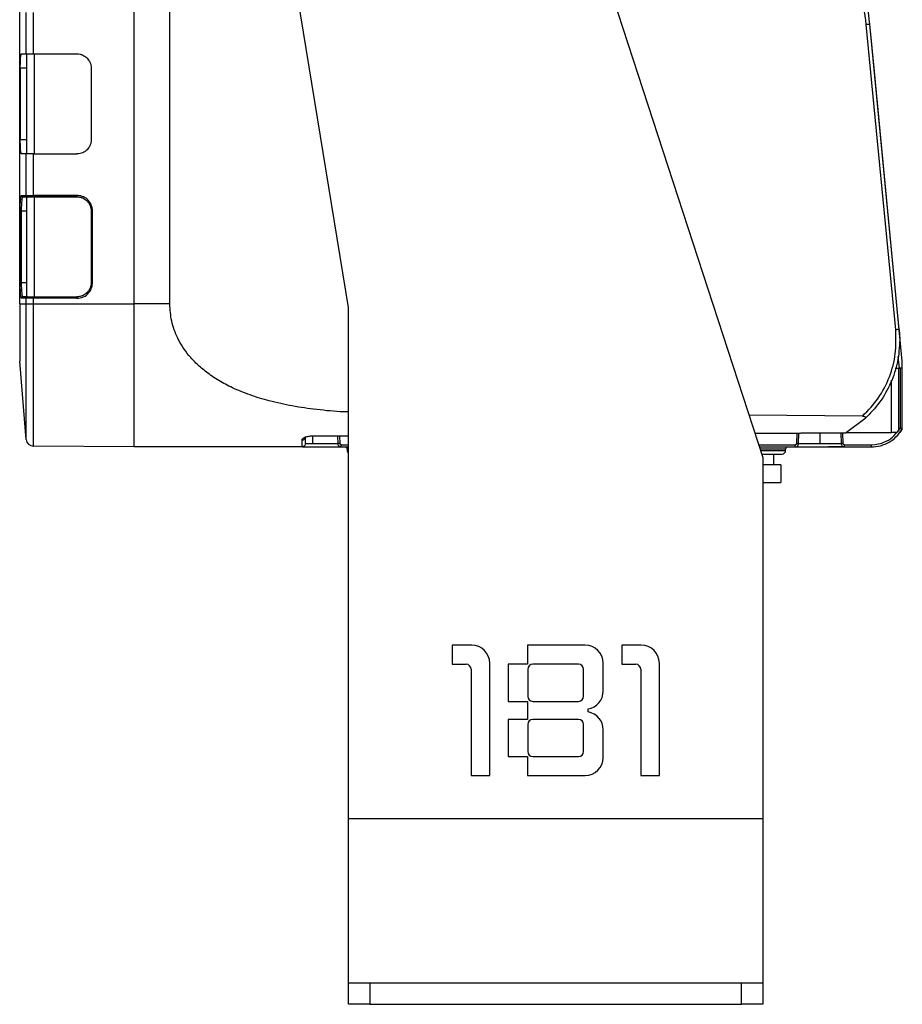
# Model space of a CAD drawing. Header units: millimetres. Extents: x -400 to 1650, y 544 to 1669.
# Tile 17 of 33: x 763 to 887, y 913 to 1051. Entities that reach past the tile are written whole.
import ezdxf

# ---------------------------------------------------------------- set-up
doc = ezdxf.new("R2010")
doc.units = ezdxf.units.MM

# ---------------------------------------------------------------- blocks, each defined once
blk = doc.blocks.new('Drawing View12')
at = {"color": 7, "linetype": 'Continuous', "lineweight": 25}
for p, q in [((-40.98, 18.5), (-40.98, 174.5)), ((-24.98, 18.5), (-24.98, 174.5)), ((34.96, 82.97), (63.02, -3)), ((5.02, 18), (-4.04, 73.49)), ((-19.98, 18.5), (-19.98, 64.98)), ((-40.07, 53.5), (-40.07, 59.3)), ((-39.08, 59.3), (-39.08, 53.5)), ((81.6, 14.89), (77.47, 57.63)), ((82.09, 14.94), (77.97, 57.68)), ((78.61, 51.04), (77.97, 57.68)), ((-40.73, 53.5), (-40.07, 53.5)), ((-40.07, 53.5), (-39.08, 53.5)), ((-39.98, 39.5), (-39.98, 53.5)), ((-39.08, 53.5), (-32.98, 53.5)), ((-38.98, 53.5), (-38.98, 39.5)), ((-40.9, 51.5), (-40.9, 41.5)), ((-39.98, 51.5), (-40.9, 51.5)), ((-30.98, 51.5), (-30.98, 41.5)), ((82.52, 10.5), (78.61, 51.03)), ((-40.9, 41.5), (-39.98, 41.5)), ((-40.07, 39.5), (-40.73, 39.5)), ((-40.07, 33.7), (-40.07, 39.5)), ((-39.08, 39.5), (-40.07, 39.5)), ((-39.08, 39.5), (-39.08, 33.7)), ((-39.08, 39.5), (-32.98, 39.5)), ((-40.73, 33.7), (-40.07, 33.7)), ((-40.57, 33.42), (-40.53, 33.5)), ((-40.53, 33.5), (-39.98, 33.5)), ((-40.07, 33.7), (-39.08, 33.7)), ((-39.98, 19.48), (-39.98, 33.51)), ((-32.98, 33.7), (-39.08, 33.7)), ((-32.98, 33.5), (-39.08, 33.5)), ((-38.98, 33.5), (-38.98, 19.5)), ((-38.98, 33.5), (-32.98, 33.5)), ((-40.91, 31.5), (-40.9, 32.34)), ((-40.91, 21.5), (-40.91, 31.5)), ((-40.71, 31.5), (-40.91, 31.5)), ((-39.98, 31.5), (-40.71, 31.5)), ((-40.71, 21.5), (-40.71, 31.5)), ((-30.78, 31.5), (-30.98, 31.5)), ((-30.98, 31.5), (-30.98, 21.5)), ((-30.78, 21.5), (-30.78, 31.5)), ((-40.9, 20.75), (-40.91, 21.5)), ((-40.91, 21.5), (-40.71, 21.5)), ((-40.71, 21.5), (-39.98, 21.5)), ((-30.98, 21.5), (-30.78, 21.5)), ((-40.07, 19.3), (-40.73, 19.3)), ((-40.53, 19.5), (-40.57, 19.57)), ((-39.98, 19.5), (-40.53, 19.5)), ((-39.08, 19.3), (-40.07, 19.3)), ((-40.07, 18.5), (-40.07, 19.3)), ((-39.08, 19.5), (-32.98, 19.5)), ((-39.08, 19.3), (-39.08, 18.5)), ((-32.98, 19.3), (-39.08, 19.3)), ((-38.98, 19.5), (-32.98, 19.5)), ((-40.98, 18.5), (-40.07, 18.5)), ((-40.98, 18.5), (-40.98, 10.5)), ((-40.07, 18.5), (-39.08, 18.5)), ((-40.07, -0.46), (-40.07, 18.5)), ((-39.08, 18.5), (-24.98, 18.5)), ((-39.08, 18.5), (-39.08, -1.38)), ((-19.98, 18.5), (-24.98, 18.5)), ((5.02, -53.5), (5.02, 18)), ((82.09, 14.94), (82.16, 13.5)), ((82.09, 14.94), (82.16, 13.51)), ((82.12, 9.5), (81.96, 11.17)), ((-40.07, -0.46), (-40.98, 10.5)), ((82.02, 1), (82.02, 9.5)), ((82.02, 9.5), (82.22, 9.5)), ((82.22, 9.5), (82.22, 1.11)), ((82.52, 9.5), (82.22, 9.5)), ((82.52, 1.03), (82.52, 9.5)), ((81.02, 0.5), (81.02, 7.86)), ((76.96, 2.81), (61.09, 2.92)), ((77.28, 2.42), (74.69, 0.53)), ((0, 0.04), (5.02, 0.08)), ((0, 0), (5.02, 0.03)), ((0.02, -1.01), (0.02, 0)), ((3.5, 0.02), (3.52, -1.01)), ((3.78, 0.02), (3.8, -1.01)), ((61.89, 0.44), (74.69, 0.53)), ((61.91, 0.39), (74.6, 0.47)), ((67.77, -1.01), (67.81, 0.43)), ((68.01, -1.01), (68.04, 0.43)), ((71.02, -1.01), (71.02, 0.45)), ((73.93, 0.47), (73.96, -1.01)), ((74.17, 0.47), (74.2, -1.01)), ((74.65, 0.5), (81.02, 0.5)), ((81.87, 0.64), (82.22, 1.11)), ((82.52, 1.03), (82.17, 0.5)), ((-0.97, -1.01), (0.02, -1.01)), ((0.02, -1.01), (1.06, -1.01)), ((1.06, -1.01), (3.52, -1.01)), ((4.01, -1.2), (5.02, -1.2)), ((62.43, -1.2), (67.52, -1.2)), ((68.01, -1.01), (71.02, -1.01)), ((71.02, -1.01), (72.06, -1.01)), ((72.06, -1.01), (73.96, -1.01)), ((74.45, -1.2), (78.17, -1.2)), ((78.17, -1.2), (78.7, -1.18)), ((78.7, -1.18), (79.63, -0.97)), ((-24.98, -1.5), (-39.08, -1.38)), ((-1.48, -1.5), (-24.98, -1.5)), ((-2.83, -1.51), (-2.83, -1.5)), ((-1.41, -1.5), (4.01, -1.5)), ((4.01, -1.5), (5.02, -1.5)), ((4.01, -1.5), (5.02, -1.5)), ((4.85, -1.81), (4.85, -1.99)), ((5.02, -1.81), (4.85, -1.81)), ((4.85, -1.99), (5.02, -1.99)), ((62.53, -1.5), (67.52, -1.5)), ((62.53, -1.5), (64.5, -1.5)), ((66.18, -1.81), (62.63, -1.81)), ((62.69, -1.99), (66.19, -1.99)), ((62.85, -2.5), (65.69, -2.5)), ((64.52, -4), (64.52, -2.5)), ((65.78, -1.5), (67.52, -1.5)), ((66.19, -1.99), (66.18, -1.81)), ((66.71, -1.5), (67.52, -1.5)), ((67.52, -1.5), (72.2, -1.5)), ((72.2, -1.5), (78.17, -1.5)), ((72.2, -1.5), (78.17, -1.5)), ((72.2, -1.5), (78.17, -1.5)), ((74.45, -1.5), (75.56, -1.5)), ((75.56, -1.5), (78.17, -1.5)), ((63.02, -3), (63.02, -53.5)), ((65.52, -4), (63.02, -4)), ((65.52, -4), (65.52, -6.5)), ((63.02, -6.5), (65.52, -6.5)), ((19.52, -29.24), (19.52, -31.91)), ((22.26, -29.24), (19.52, -29.24)), ((30.05, -29.24), (30.05, -31.91)), ((38.13, -29.24), (30.05, -29.24)), ((43.25, -29.24), (43.25, -31.91)), ((45.99, -29.24), (43.25, -29.24)), ((19.52, -31.91), (21.48, -31.91)), ((22.19, -32.62), (22.19, -47.5)), ((24.78, -47.5), (24.78, -31.77)), ((30.05, -31.91), (27.38, -31.91)), ((27.38, -31.91), (27.38, -37.11)), ((30.12, -32.62), (30.12, -36.41)), ((37.21, -31.91), (30.82, -31.91)), ((37.92, -36.41), (37.92, -32.62)), ((40.65, -35.67), (40.65, -31.77)), ((43.25, -31.91), (45.22, -31.91)), ((45.92, -32.62), (45.92, -47.5)), ((48.52, -47.5), (48.52, -31.77)), ((27.38, -37.11), (30.05, -37.11)), ((30.05, -37.11), (30.05, -39.64)), ((30.82, -37.11), (37.21, -37.11)), ((38.55, -38.58), (38.55, -38.16)), ((30.05, -39.64), (27.38, -39.64)), ((27.38, -39.64), (27.38, -44.83)), ((37.21, -39.64), (30.82, -39.64)), ((30.12, -40.34), (30.12, -44.13)), ((37.92, -44.13), (37.92, -40.34)), ((40.65, -44.97), (40.65, -41.08)), ((27.38, -44.83), (30.05, -44.83)), ((30.05, -44.83), (30.05, -47.5)), ((30.82, -44.83), (37.21, -44.83)), ((22.19, -47.5), (24.78, -47.5)), ((30.05, -47.5), (38.13, -47.5)), ((45.92, -47.5), (48.52, -47.5)), ((5.02, -53.5), (63.02, -53.5)), ((5.02, -76.5), (5.02, -53.5)), ((63.02, -53.5), (63.02, -76.5)), ((5.02, -79.5), (5.02, -76.5)), ((5.02, -76.5), (63.02, -76.5)), ((8.02, -76.5), (8.02, -79.5)), ((60.02, -79.5), (60.02, -76.5)), ((63.02, -76.5), (63.02, -79.5)), ((8.02, -79.5), (5.02, -79.5)), ((8.02, -79.5), (60.02, -79.5)), ((63.02, -79.5), (60.02, -79.5))]:
    blk.add_line(p, q, dxfattribs=at)
for centre, radius, start, end in [((-40.53, 33.7), 0.2, 179.901, 269.9007), ((-33.35, 33.65), 5.73, 179.5002, 181.4998), ((-27.25, 33.65), 5.73, 179.5002, 181.4998), ((-40.53, 19.3), 0.2, 90.0993, 180.099), ((-33.35, 19.35), 5.73, 178.5002, 180.4998), ((-27.25, 19.35), 5.73, 178.5002, 180.4998), ((-39.07, -0.38), 1, 184.7636, 269.5), ((-1.36, -1.28), 5.38, 357.6009, 0.7993), ((62.15, -1.28), 5.38, 357.6008, 0.7993), ((69.37, -1.28), 5.08, 357.4885, 0.8731), ((4.55, -1.8), 0.3, 358.5, 90), ((5.35, -2), 0.5, 178.5, 228.7058), ((65.69, -2), 0.5, 270, 1.5), ((66.48, -1.8), 0.3, 90, 181.5), ((22.26, -31.77), 2.53, 0, 90), ((38.13, -31.77), 2.53, 0, 90), ((45.99, -31.77), 2.53, 0, 90), ((21.48, -32.62), 0.702, 0, 90), ((30.82, -32.62), 0.702, 90, 180), ((37.21, -32.62), 0.702, 0, 90), ((45.22, -32.62), 0.702, 0, 90), ((38.13, -35.67), 2.53, 279.5941, 0), ((30.82, -36.41), 0.702, 180, 270), ((37.21, -36.41), 0.702, 270, 0), ((30.82, -40.34), 0.702, 90, 180), ((37.21, -40.34), 0.702, 0, 90), ((38.13, -41.08), 2.53, 0, 80.4059), ((30.82, -44.13), 0.702, 180, 270), ((37.21, -44.13), 0.702, 270, 0), ((38.13, -44.97), 2.53, 270, 0)]:
    blk.add_arc(centre, radius, start, end, dxfattribs=at)
for points in [[(77.47, 57.63), (77.08, 60.87), (76.29, 67.35), (74.56, 73.65), (73.7, 76.8)], [(77.47, 57.63), (77.54, 57.64), (77.67, 57.65), (77.83, 57.67), (77.94, 57.68), (77.96, 57.68), (77.97, 57.68)], [(-24.98, -1.5), (-24.98, -1.43), (-24.98, -1.28), (-24.98, -0.09), (-24.98, 1.76), (-24.98, 4.27), (-24.98, 7.32), (-24.98, 10.8), (-24.98, 14.57), (-24.98, 17.19), (-24.98, 18.5)], [(76.96, 2.81), (77.73, 3.62), (79.28, 5.24), (80.81, 8.26), (81.7, 11.53), (81.63, 13.77), (81.6, 14.89)], [(82.09, 14.94), (82.08, 14.94), (82.07, 14.94), (81.95, 14.93), (81.79, 14.91), (81.66, 14.9), (81.6, 14.89)], [(81.52, 0.5), (81.44, 0.5), (81.28, 0.5), (81.11, 0.5), (81.02, 0.5)], [(-1.48, -0.53), (-1.42, -0.52), (-1.29, -0.51), (-1.12, -0.4), (-1, -0.24), (-0.99, -0.11), (-0.98, -0.05)], [(-1.48, -1.5), (-1.48, -1.46), (-1.48, -1.38), (-1.48, -0.81), (-1.48, -0.53)], [(-0.98, -1), (-0.99, -1.07), (-1, -1.2), (-1.12, -1.36), (-1.29, -1.48), (-1.42, -1.49), (-1.48, -1.5)], [(-0.98, -1), (-0.98, -0.96), (-0.98, -0.88), (-0.98, -0.33), (-0.98, -0.05)], [(3.8, -1.01), (3.77, -1.01), (3.71, -1.01), (3.63, -1.01), (3.56, -1.01), (3.53, -1.01), (3.52, -1.01)], [(68.01, -1.01), (67.99, -1.01), (67.96, -1.01), (67.91, -1.01), (67.84, -1.01), (67.8, -1.01), (67.77, -1.01)], [(74.2, -1.01), (74.18, -1.01), (74.13, -1.01), (74.07, -1.01), (74.01, -1.01), (73.98, -1.01), (73.96, -1.01)], [(78.17, -1.2), (78.17, -1.24), (78.17, -1.32), (78.17, -1.42), (78.17, -1.49), (78.17, -1.5), (78.17, -1.5)]]:
    blk.add_open_spline(points, degree=3, dxfattribs=at)
for points, knots in [([(77.97, 57.68), (77.57, 60.94), (76.78, 67.45), (75.04, 73.78), (74.17, 76.94)], [0, 0, 0, 0, 0.5, 1, 1, 1, 1]), ([(-40.9, 51.5), (-40.9, 51.76), (-40.89, 52.29), (-40.85, 52.94), (-40.8, 53.42), (-40.75, 53.47), (-40.73, 53.5)], [0, 0, 0, 0, 0.249788, 0.499764, 0.749789, 1, 1, 1, 1]), ([(-32.98, 53.5), (-32.83, 53.49), (-32.55, 53.48), (-32.04, 53.31), (-31.54, 52.94), (-31.17, 52.44), (-31, 51.93), (-30.99, 51.65), (-30.98, 51.5)], [0, 0, 0, 0, 0.140978, 0.271855, 0.5, 0.728143, 0.858916, 1, 1, 1, 1]), ([(-40.73, 39.5), (-40.75, 39.53), (-40.8, 39.58), (-40.85, 40.05), (-40.89, 40.71), (-40.9, 41.23), (-40.9, 41.5)], [0, 0, 0, 0, 0.25014, 0.500225, 0.750141, 1, 1, 1, 1]), ([(-30.98, 41.5), (-30.99, 41.35), (-31, 41.07), (-31.17, 40.56), (-31.54, 40.06), (-32.04, 39.68), (-32.55, 39.52), (-32.83, 39.51), (-32.98, 39.5)], [0, 0, 0, 0, 0.1409764, 0.2718518, 0.4999953, 0.7281407, 0.8589148, 1, 1, 1, 1]), ([(-40.9, 32.34), (-40.9, 32.47), (-40.88, 32.73), (-40.86, 33.06), (-40.83, 33.35), (-40.79, 33.62), (-40.75, 33.67), (-40.73, 33.7)], [0, 0, 0, 0, 0.158789, 0.335175, 0.511671, 0.670682, 1, 1, 1, 1]), ([(-40.71, 31.5), (-40.71, 31.75), (-40.71, 32.14), (-40.69, 32.61), (-40.65, 33.02), (-40.61, 33.35), (-40.58, 33.4), (-40.57, 33.42)], [0, 0, 0, 0, 0.277507, 0.422882, 0.572291, 0.857563, 1, 1, 1, 1]), ([(-39.87, 33.5), (-39.9, 33.5), (-39.95, 33.51), (-40.01, 33.55), (-40.04, 33.59), (-40.06, 33.64), (-40.07, 33.68), (-40.07, 33.7)], [0, 0, 0, 0, 0.2506854, 0.4986188, 0.6463816, 0.7793457, 1, 1, 1, 1]), ([(-39.98, 33.51), (-39.98, 33.51), (-39.97, 33.51), (-39.9, 33.5), (-39.87, 33.5)], [0, 0, 0, 0, 0.489998, 1, 1, 1, 1]), ([(-39.87, 33.5), (-39.85, 33.5), (-39.8, 33.5), (-39.62, 33.5), (-39.43, 33.5), (-39.3, 33.5), (-39.2, 33.5), (-39.13, 33.5), (-39.08, 33.5)], [0, 0, 0, 0, 0.261949, 0.504268, 0.742863, 0.824191, 0.867138, 1, 1, 1, 1]), ([(-30.78, 31.5), (-30.83, 31.82), (-30.91, 32.47), (-31.5, 33.19), (-32.22, 33.62), (-32.73, 33.67), (-32.98, 33.7)], [0, 0, 0, 0, 0.281253, 0.558809, 0.777143, 1, 1, 1, 1]), ([(-32.98, 33.5), (-32.82, 33.49), (-32.52, 33.47), (-32.02, 33.28), (-31.61, 32.99), (-31.3, 32.61), (-31.05, 32.14), (-31.01, 31.75), (-30.98, 31.5)], [0, 0, 0, 0, 0.155142, 0.290381, 0.50031, 0.630633, 0.757541, 1, 1, 1, 1]), ([(-40.73, 19.3), (-40.76, 19.34), (-40.81, 19.42), (-40.87, 20), (-40.89, 20.52), (-40.9, 20.75)], [0, 0, 0, 0, 0.357819, 0.717923, 1, 1, 1, 1]), ([(-40.57, 19.57), (-40.58, 19.59), (-40.61, 19.65), (-40.65, 19.98), (-40.69, 20.39), (-40.71, 20.85), (-40.71, 21.24), (-40.71, 21.5)], [0, 0, 0, 0, 0.145395, 0.429933, 0.578766, 0.723577, 1, 1, 1, 1]), ([(-32.98, 19.3), (-32.66, 19.34), (-32.01, 19.42), (-31.29, 20.01), (-30.86, 20.73), (-30.81, 21.24), (-30.78, 21.5)], [0, 0, 0, 0, 0.281253, 0.55881, 0.777142, 1, 1, 1, 1]), ([(-30.98, 21.5), (-31.01, 21.24), (-31.05, 20.86), (-31.3, 20.39), (-31.61, 20.01), (-32.02, 19.72), (-32.52, 19.53), (-32.82, 19.51), (-32.98, 19.5)], [0, 0, 0, 0, 0.24248, 0.369367, 0.499649, 0.70963, 0.844872, 1, 1, 1, 1]), ([(-39.87, 19.5), (-39.9, 19.49), (-39.95, 19.49), (-40.01, 19.45), (-40.04, 19.41), (-40.06, 19.36), (-40.07, 19.32), (-40.07, 19.3)], [0, 0, 0, 0, 0.250261, 0.49868, 0.641234, 0.77246, 1, 1, 1, 1]), ([(-39.87, 19.5), (-39.9, 19.49), (-39.97, 19.48), (-39.98, 19.48), (-39.98, 19.48)], [0, 0, 0, 0, 0.5032991, 1, 1, 1, 1]), ([(-39.87, 19.5), (-39.85, 19.5), (-39.81, 19.5), (-39.62, 19.5), (-39.37, 19.5), (-39.18, 19.5), (-39.08, 19.5)], [0, 0, 0, 0, 0.25044, 0.503712, 0.754302, 1, 1, 1, 1]), ([(5.02, 3.39), (4.79, 3.39), (3.3, 3.43), (0.66, 3.69), (-2.82, 4.18), (-5.93, 4.87), (-8.73, 5.72), (-11.09, 6.68), (-13.13, 7.75), (-14.78, 8.87), (-16.17, 10.05), (-17.28, 11.23), (-18.17, 12.44), (-18.86, 13.65), (-19.37, 14.87), (-19.85, 16.46), (-19.93, 17.69), (-19.98, 18.5)], [0, 0, 0, 0, 0.020981, 0.135609, 0.241249, 0.343806, 0.431585, 0.515531, 0.584807, 0.650815, 0.70602, 0.758838, 0.804373, 0.848363, 0.888032, 0.926857, 1, 1, 1, 1]), ([(82.16, 13.5), (82.1, 12.46), (81.97, 10.38), (80.97, 7.41), (79.45, 4.66), (78, 3.17), (77.28, 2.42)], [0, 0, 0, 0, 0.25, 0.5, 0.75, 1, 1, 1, 1]), ([(82.52, 9.5), (82.52, 9.72), (82.52, 10), (82.52, 10.31), (82.52, 10.41), (82.52, 10.47), (82.52, 10.49), (82.52, 10.5)], [0, 0, 0, 0, 0.632231, 0.789686, 0.902627, 0.949244, 1, 1, 1, 1]), ([(81.54, 9.5), (81.61, 9.5), (81.78, 9.5), (81.97, 9.5), (82, 9.5), (82.02, 9.5)], [0, 0, 0, 0, 0.218314, 0.609157, 1, 1, 1, 1]), ([(76.96, 2.81), (77, 2.8), (77.09, 2.8), (77.2, 2.78), (77.29, 2.74), (77.35, 2.69), (77.38, 2.63), (77.38, 2.57), (77.34, 2.49), (77.3, 2.45), (77.28, 2.42)], [0, 0, 0, 0, 0.147213, 0.275057, 0.387916, 0.492443, 0.596127, 0.711775, 0.845136, 1, 1, 1, 1]), ([(-1.48, -0.53), (-1.46, -0.46), (-1.42, -0.32), (-1.07, -0.13), (-0.64, -0.01), (-0.28, 0.04), (-0.09, 0.04), (0, 0.04)], [0, 0, 0, 0, 0.257446, 0.523182, 0.775189, 0.889301, 1, 1, 1, 1]), ([(0, 0), (0, 0), (0, 0), (0, 0.02), (0, 0.04)], [0, 0, 0, 0, 0.380379, 1, 1, 1, 1]), ([(74.6, 0.47), (74.6, 0.47), (74.6, 0.47), (74.63, 0.49), (74.67, 0.51), (74.69, 0.52)], [0, 0, 0, 0, 0.227338, 0.465205, 1, 1, 1, 1]), ([(78.17, -1.5), (78.61, -1.47), (79.21, -1.43), (80.04, -1.15), (80.8, -0.79), (81.75, -0.1), (82.24, 0.63), (82.52, 1.03)], [0, 0, 0, 0, 0.249994, 0.340367, 0.500266, 0.724168, 1, 1, 1, 1]), ([(79.63, -0.97), (80.06, -0.8), (80.94, -0.44), (81.55, 0.28), (81.87, 0.64)], [0, 0, 0, 0, 0.495467, 1, 1, 1, 1]), ([(82.02, 1), (82.01, 0.92), (81.99, 0.79), (81.87, 0.63), (81.72, 0.52), (81.58, 0.51), (81.52, 0.5)], [0, 0, 0, 0, 0.337957, 0.567825, 0.800492, 1, 1, 1, 1]), ([(82.52, 1.03), (82.51, 1.03), (82.5, 1.03), (82.44, 1.05), (82.36, 1.07), (82.29, 1.09), (82.25, 1.1), (82.22, 1.11)], [0, 0, 0, 0, 0.2402855, 0.4901032, 0.7122016, 0.8480039, 1, 1, 1, 1]), ([(3.52, -1.01), (3.52, -1.07), (3.53, -1.17), (3.6, -1.28), (3.68, -1.38), (3.77, -1.44), (3.84, -1.47), (3.9, -1.49), (3.96, -1.5), (4.01, -1.5)], [0, 0, 0, 0, 0.237318, 0.363693, 0.494984, 0.752124, 0.76732, 0.817991, 1, 1, 1, 1]), ([(4.01, -1.2), (3.98, -1.2), (3.93, -1.19), (3.86, -1.15), (3.82, -1.09), (3.8, -1.04), (3.8, -1.02), (3.8, -1.01)], [0, 0, 0, 0, 0.254646, 0.506606, 0.75429, 0.878253, 1, 1, 1, 1]), ([(67.77, -1.01), (67.77, -1.01), (67.77, -1.01), (67.77, -1.01), (67.77, -1.01), (67.77, -1.01), (67.77, -1.01), (67.77, -1.02), (67.77, -1.03), (67.77, -1.04), (67.76, -1.07), (67.73, -1.11), (67.68, -1.16), (67.61, -1.19), (67.56, -1.2), (67.54, -1.2), (67.53, -1.2), (67.53, -1.2), (67.52, -1.2), (67.52, -1.2), (67.52, -1.2), (67.52, -1.2)], [0, 0, 0, 0, 0.001575, 0.002813, 0.005024, 0.008974, 0.016029, 0.028639, 0.051196, 0.091613, 0.164283, 0.29619, 0.540782, 0.795906, 0.910162, 0.9605, 0.982629, 0.992359, 0.996638, 0.998521, 1, 1, 1, 1]), ([(67.52, -1.5), (67.58, -1.5), (67.67, -1.49), (67.79, -1.42), (67.89, -1.34), (67.98, -1.2), (68, -1.07), (68.01, -1.01)], [0, 0, 0, 0, 0.246473, 0.377701, 0.515742, 0.756504, 1, 1, 1, 1]), ([(73.96, -1.01), (73.97, -1.07), (73.99, -1.2), (74.09, -1.36), (74.22, -1.45), (74.34, -1.5), (74.41, -1.5), (74.44, -1.5)], [0, 0, 0, 0, 0.241502, 0.485905, 0.720719, 0.854875, 1, 1, 1, 1]), ([(74.45, -1.2), (74.42, -1.2), (74.36, -1.19), (74.29, -1.16), (74.25, -1.12), (74.22, -1.08), (74.2, -1.05), (74.2, -1.02), (74.2, -1.01)], [0, 0, 0, 0, 0.262433, 0.519243, 0.646717, 0.765392, 0.884972, 1, 1, 1, 1]), ([(74.44, -1.5), (74.13, -1.5), (73.5, -1.5), (72.63, -1.5), (72.2, -1.5)], [0, 0, 0, 0, 0.5003662, 1, 1, 1, 1])]:
    blk.add_open_spline(points, degree=3, knots=knots, dxfattribs=at)

msp = doc.modelspace()

# ---------------------------------------------------------------- block references
at = {"color": 7, "linetype": 'Continuous', "lineweight": 25}
msp.add_blockref('Drawing View12', (804.11, 992.46), dxfattribs=at)

doc.saveas('drawing.dxf')
